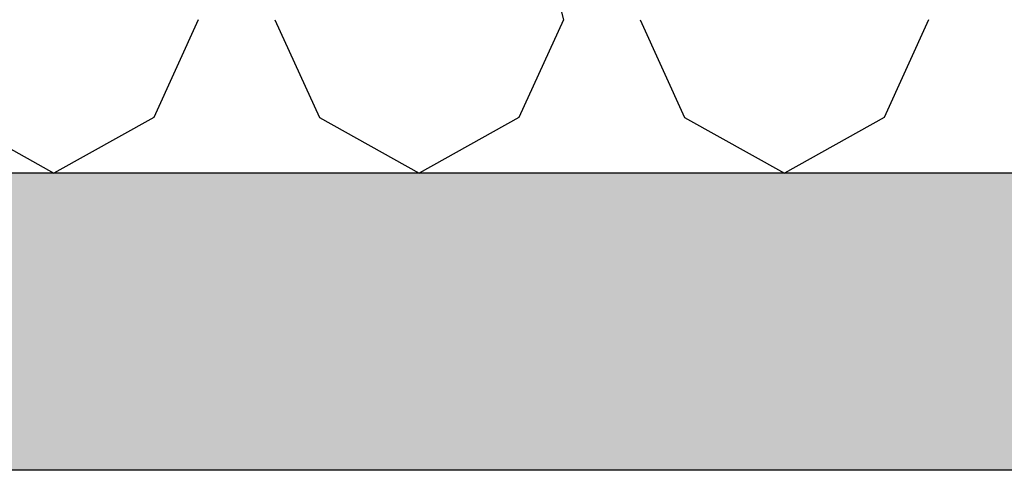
# Model space of a CAD drawing. Header units: millimetres. Extents: x -78790 to -55226, y -2070 to 11020.
# Tile 58 of 108: x -68378 to -67615, y 6620 to 6969. Entities that reach past the tile are written whole.
import ezdxf

# ---------------------------------------------------------------- set-up
doc = ezdxf.new("R2010")
doc.units = ezdxf.units.MM
doc.header["$LTSCALE"] = 0.5
doc.header["$MEASUREMENT"] = 0
doc.linetypes.add('PLINE', pattern=[0])
for name, color, linetype in [('251- Frittbærende dekker', 7, 'Continuous'), ('251- Frittbærende dekker (Skravur)', 7, 'Continuous'), ('261- Primærkonstruksjon (tak) (Skravur)(Nye konstruksjoner)', 7, 'Continuous'), ('261- Primærkonstruksjon (tak)(Nye konstruksjoner)', 7, 'Continuous')]:
    doc.layers.add(name, color=color, linetype=linetype)

# ---------------------------------------------------------------- blocks, each defined once
blk = doc.blocks.new('*X13')
at = {"layer": '261- Primærkonstruksjon (tak) (Skravur)(Nye konstruksjoner)', "linetype": 'PLINE'}
for p, q in [((-68023.39, 7236.13), (-67956.59, 6968.93)), ((-68239.62, 6968.93), (-68274.11, 6893.14)), ((-68180.16, 6968.93), (-68145.67, 6893.14)), ((-67956.59, 6968.93), (-67991.08, 6893.14)), ((-67897.13, 6968.93), (-67862.64, 6893.14)), ((-67673.56, 6968.93), (-67708.05, 6893.14)), ((-68428.69, 6893.14), (-68351.4, 6850)), ((-68274.11, 6893.14), (-68351.4, 6850)), ((-68145.67, 6893.14), (-68068.37, 6850)), ((-67991.08, 6893.14), (-68068.37, 6850)), ((-67862.64, 6893.14), (-67785.35, 6850)), ((-67708.05, 6893.14), (-67785.35, 6850))]:
    blk.add_line(p, q, dxfattribs=at)

msp = doc.modelspace()

# ---------------------------------------------------------------- hatches: boundary and pattern name
at = {"layer": '251- Frittbærende dekker (Skravur)', "linetype": 'Continuous'}
h = msp.add_hatch(dxfattribs=at)
h.set_pattern_fill('Betong_strukturell', color=256, style=0, pattern_type=2)
h.set_pattern_definition([(0, (0, 0), (0, 311.7692), [30, -150]), (0, (90, 155.9), (0, 311.7692), [30, -150]), (60, (0, 0), (-270, 155.8846), [30, -150]), (60, (180, 0), (-270, 155.8846), [30, -150]), (120, (30, 0), (270, 155.8846), [30, -150]), (120, (210, 0), (270, 155.8846), [30, -150]), (0, (0, 30), (0, 60), [0, -60, 0, -90.000004]), (45, (30, 30), (-42.42641, 42.42641), [0, -45, 0, -75.000003])])
h.paths.add_polyline_path([(-62878.16, 6850), (-74978.16, 6850), (-74978.16, 6620), (-62878.16, 6620)])

# ---------------------------------------------------------------- linework, layer by layer
at = {"layer": '251- Frittbærende dekker', "linetype": 'PLINE'}
msp.add_line((-63090.66, 6620), (-68898.16, 6620), dxfattribs=at)
at = {"layer": '251- Frittbærende dekker', "linetype": 'PLINE', "flags": 128}
msp.add_lwpolyline([(-62878.16, 6850), (-74958.16, 6850), (-74960.16, 6850), (-74978.16, 6850)], dxfattribs=at)

# ---------------------------------------------------------------- block references
at = {"layer": '261- Primærkonstruksjon (tak)(Nye konstruksjoner)'}
msp.add_blockref('*X13', (0, 0), dxfattribs=at)

doc.saveas('drawing.dxf')
